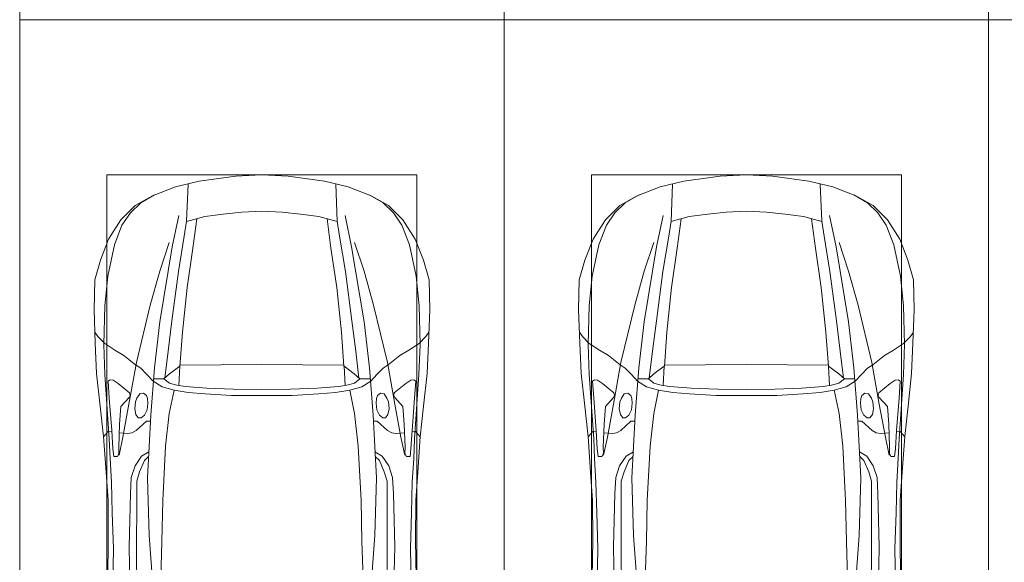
# Model space of a CAD drawing. Header units: millimetres. Extents: x -32229 to 169101, y -13689 to 125138.
# Tile 190 of 202: x 73735 to 78816, y 101550 to 104350. Entities that reach past the tile are written whole.
import ezdxf

# ---------------------------------------------------------------- set-up
doc = ezdxf.new("R2010")
doc.units = ezdxf.units.MM
doc.layers.add('A-DETL-GENF-OTLN', color=7, linetype='Continuous', lineweight=18)
doc.layers.add('C-PRKG-____-OTLN', color=7, linetype='Continuous', lineweight=18)

# ---------------------------------------------------------------- blocks, each defined once
blk = doc.blocks.new('АР_Машиноместо - 5300x2500_С-V8--01 ЭМ')
at = {"layer": 'C-PRKG-____-OTLN', "color": 253, "lineweight": 13, "true_color": 0xaaaaaa}
for p, q in [((2500, 5300), (0, 5300)), ((0, 0), (0, 5300)), ((2500, 0), (2500, 5300))]:
    blk.add_line(p, q, dxfattribs=at)
blk = doc.blocks.new('АР_Машиноместо - 4900x2400_М__5300х2500_-V11--01 ЭМ')
at = {"layer": 'A-DETL-GENF-OTLN', "color": 254, "lineweight": 13, "true_color": 0xd4d4d4}
for p, q in [((483.3, -2571.4), (478, -2290)), ((570.6, -2291.4), (564.4, -2580.5)), ((1929.4, -2291.4), (1935.6, -2580.5)), ((2016.7, -2571.4), (2022, -2290)), ((728.4, -2415.7), (733.8, -2606.7)), ((1771.6, -2415.7), (1766.2, -2606.7)), ((477.8, -2754.7), (483.3, -2571.4)), ((564.4, -2580.5), (571.6, -2853.3)), ((1935.6, -2580.5), (1928.4, -2853.3)), ((2022.2, -2754.7), (2016.7, -2571.4)), ((733.8, -2606.7), (737.8, -2818.3)), ((1766.2, -2606.7), (1762.2, -2818.3)), ((473.9, -2913.7), (477.8, -2754.7)), ((2026.1, -2913.7), (2022.2, -2754.7)), ((737.8, -2818.3), (752.8, -3099)), ((1762.2, -2818.3), (1747.2, -3099)), ((571.6, -2853.3), (575.7, -2937.4)), ((1928.4, -2853.3), (1924.3, -2937.4)), ((466.3, -3036.3), (473.9, -2913.7)), ((575.7, -2937.4), (595.2, -2997.9)), ((1924.3, -2937.4), (1904.8, -2997.9)), ((2033.7, -3036.3), (2026.1, -2913.7)), ((462, -3136.6), (466.3, -3036.3)), ((595.2, -2997.9), (629, -3048.1)), ((629, -3048.1), (666.7, -3069.7)), ((1871, -3048.1), (1833.3, -3069.7)), ((1904.8, -2997.9), (1871, -3048.1)), ((2038, -3136.6), (2033.7, -3036.3)), ((512.5, -3053.2), (532.7, -3145.9)), ((752.8, -3099), (771.7, -3268.5)), ((1747.2, -3099), (1728.3, -3268.5)), ((1987.5, -3053.2), (1967.3, -3145.9)), ((439.5, -3468.5), (462, -3136.6)), ((532.7, -3145.9), (564, -3316.2)), ((1967.3, -3145.9), (1936, -3316.2)), ((2060.5, -3468.5), (2038, -3136.6)), ((771.7, -3268.5), (797.1, -3388.2)), ((1728.3, -3268.5), (1702.9, -3388.2)), ((564, -3316.2), (602.3, -3530.2)), ((1936, -3316.2), (1897.7, -3530.2)), ((797.1, -3388.2), (734.6, -3405.8)), ((870, -3377.1), (797.1, -3388.2)), ((957.1, -3368.9), (870, -3377.1)), ((1093.5, -3360.7), (957.1, -3368.9)), ((1250, -3360.7), (1093.5, -3360.7)), ((1250, -3360.7), (1406.5, -3360.7)), ((1406.5, -3360.7), (1542.9, -3368.9)), ((1542.9, -3368.9), (1630, -3377.1)), ((1630, -3377.1), (1702.9, -3388.2)), ((1702.9, -3388.2), (1765.4, -3405.8)), ((734.6, -3405.8), (688.5, -3435.5)), ((749.1, -3450.8), (765.5, -3589.1)), ((1750.9, -3450.8), (1734.5, -3589.1)), ((1765.4, -3405.8), (1811.5, -3435.5)), ((434.2, -3623.7), (439.5, -3468.5)), ((695.7, -3502.8), (723.2, -3741.5)), ((1804.3, -3502.8), (1776.8, -3741.5)), ((2065.8, -3623.7), (2060.5, -3468.5)), ((602.3, -3530.2), (673.6, -3827.1)), ((1897.7, -3530.2), (1826.4, -3827.1)), ((765.5, -3589.1), (785.7, -3746.6)), ((1734.5, -3589.1), (1714.3, -3746.6)), ((438.6, -3823.4), (434.2, -3623.7)), ((2061.4, -3823.4), (2065.8, -3623.7)), ((723.2, -3741.5), (786.9, -4128.3)), ((785.7, -3746.6), (819.4, -4000.8)), ((1714.3, -3746.6), (1680.6, -4000.8)), ((1776.8, -3741.5), (1713.1, -4128.3)), ((454.7, -3976.8), (438.6, -3823.4)), ((673.6, -3827.1), (722.7, -4001.8)), ((1826.4, -3827.1), (1777.3, -4001.8)), ((2045.3, -3976.8), (2061.4, -3823.4)), ((488.6, -4138.1), (454.7, -3976.8)), ((722.7, -4001.8), (771.7, -4149.8)), ((819.4, -4000.8), (849, -4182.8)), ((1680.6, -4000.8), (1651, -4182.8)), ((1777.3, -4001.8), (1728.3, -4149.8)), ((2011.4, -4138.1), (2045.3, -3976.8)), ((527.8, -4239.8), (488.6, -4138.1)), ((786.9, -4128.3), (821.1, -4289.8)), ((1713.1, -4128.3), (1678.9, -4289.8)), ((1972.2, -4239.8), (2011.4, -4138.1)), ((849, -4182.8), (861.2, -4260.3)), ((1651, -4182.8), (1638.8, -4260.3)), ((571.5, -4303.1), (527.8, -4239.8)), ((1928.5, -4303.1), (1972.2, -4239.8)), ((625, -4354.8), (571.5, -4303.1)), ((1875, -4354.8), (1928.5, -4303.1)), ((696.3, -4395.8), (625, -4354.8)), ((1803.7, -4395.8), (1875, -4354.8))]:
    blk.add_line(p, q, dxfattribs=at)
at = {"layer": 'A-DETL-GENF-OTLN', "color": 253, "lineweight": 13, "true_color": 0xaaaaaa}
for p, q in [((603.5, -2534.3), (606.1, -2314.9)), ((1896.5, -2534.3), (1893.9, -2314.9)), ((456.8, -2613.6), (454.5, -2423.6)), ((684.8, -2406.5), (667.8, -2638.3)), ((1815.2, -2406.5), (1832.2, -2638.3)), ((2043.2, -2613.6), (2045.5, -2423.6)), ((604.4, -2850.8), (603.5, -2534.3)), ((1895.6, -2850.8), (1896.5, -2534.3)), ((456.1, -2818.3), (456.8, -2613.6)), ((667.8, -2638.3), (659.3, -2936)), ((1832.2, -2638.3), (1840.7, -2936)), ((2043.9, -2818.3), (2043.2, -2613.6)), ((446, -2964.8), (456.1, -2818.3)), ((2054, -2964.8), (2043.9, -2818.3)), ((604.4, -2919.4), (604.4, -2850.8)), ((1895.6, -2919.4), (1895.6, -2850.8)), ((618.7, -2966.7), (604.4, -2919.4)), ((659.3, -2936), (676.4, -3260.1)), ((1840.7, -2936), (1823.6, -3260.1)), ((1881.3, -2966.7), (1895.6, -2919.4)), ((432.8, -3149.3), (446, -2964.8)), ((643.6, -3024.6), (618.7, -2966.7)), ((1856.4, -3024.6), (1881.3, -2966.7)), ((2067.2, -3149.3), (2054, -2964.8)), ((485.6, -3046.1), (480.8, -3085)), ((504.5, -3046.6), (485.6, -3046.1)), ((512.2, -3061.4), (504.5, -3046.6)), ((665.1, -3046.1), (643.6, -3024.6)), ((1834.9, -3046.1), (1856.4, -3024.6)), ((1987.8, -3061.4), (1995.5, -3046.6)), ((1995.5, -3046.6), (2014.4, -3046.1)), ((2014.4, -3046.1), (2019.2, -3085)), ((480.8, -3085), (474.8, -3179.9)), ((510.9, -3094.6), (512.2, -3061.4)), ((515.3, -3213.7), (510.9, -3094.6)), ((1984.7, -3213.7), (1989.1, -3094.6)), ((1989.1, -3094.6), (1987.8, -3061.4)), ((2019.2, -3085), (2025.2, -3179.9)), ((415.7, -3305.9), (432.8, -3149.3)), ((456.9, -3174.2), (432.9, -3148.3)), ((2043.1, -3174.2), (2067.1, -3148.3)), ((2084.3, -3305.9), (2067.1, -3148.3)), ((475.2, -3173.5), (456.9, -3174.2)), ((474.8, -3179.9), (462.2, -3347.3)), ((558.4, -3165.4), (513.6, -3168)), ((579.5, -3167.7), (558.4, -3165.4)), ((601.7, -3179.4), (579.5, -3167.7)), ((654.5, -3228.1), (601.7, -3179.4)), ((1845.5, -3228.1), (1898.3, -3179.4)), ((1898.3, -3179.4), (1920.5, -3167.7)), ((1920.5, -3167.7), (1941.6, -3165.4)), ((1941.6, -3165.4), (1986.4, -3168)), ((2024.8, -3173.5), (2043.1, -3174.2)), ((2025.2, -3179.9), (2037.8, -3347.3)), ((522.2, -3303.2), (515.3, -3213.7)), ((612.1, -3245.7), (599.8, -3262.3)), ((626.8, -3246.1), (612.1, -3245.7)), ((643.2, -3259.9), (626.8, -3246.1)), ((674.6, -3227.6), (654.5, -3228.1)), ((1825.4, -3227.6), (1845.5, -3228.1)), ((1856.8, -3259.9), (1873.2, -3246.1)), ((1873.2, -3246.1), (1887.9, -3245.7)), ((1887.9, -3245.7), (1900.2, -3262.3)), ((1977.8, -3303.2), (1984.7, -3213.7)), ((599.8, -3262.3), (593.6, -3292.5)), ((593.6, -3292.5), (597.1, -3327.4)), ((657.2, -3286.3), (643.2, -3259.9)), ((661.1, -3321.2), (657.2, -3286.3)), ((676.4, -3260.1), (695.7, -3502.8)), ((1823.6, -3260.1), (1804.3, -3502.8)), ((1838.9, -3321.2), (1842.8, -3286.3)), ((1842.8, -3286.3), (1856.8, -3259.9)), ((1900.2, -3262.3), (1906.4, -3292.5)), ((1906.4, -3292.5), (1902.9, -3327.4)), ((397.1, -3474.2), (415.7, -3305.9)), ((462.2, -3347.3), (456.6, -3434.5)), ((564.6, -3349.7), (522.2, -3303.2)), ((569.7, -3360.7), (564.6, -3349.7)), ((597.1, -3327.4), (605.2, -3346.8)), ((605.2, -3346.8), (620, -3369.3)), ((654.1, -3360.7), (658.7, -3344.5)), ((658.7, -3344.5), (661.1, -3321.2)), ((1841.3, -3344.5), (1838.9, -3321.2)), ((1845.9, -3360.7), (1841.3, -3344.5)), ((1894.8, -3346.8), (1880, -3369.3)), ((1902.9, -3327.4), (1894.8, -3346.8)), ((1930.3, -3360.7), (1935.4, -3349.7)), ((1935.4, -3349.7), (1977.8, -3303.2)), ((2037.8, -3347.3), (2043.4, -3434.5)), ((2102.9, -3474.2), (2084.3, -3305.9)), ((508, -3422.8), (566.8, -3375.1)), ((566.8, -3375.1), (569.7, -3360.7)), ((620, -3369.3), (638.7, -3372.5)), ((638.7, -3372.5), (654.1, -3360.7)), ((965.3, -3397.8), (853.3, -3407.2)), ((1102.5, -3394.3), (965.3, -3397.8)), ((1250, -3391.3), (1102.5, -3394.3)), ((1250, -3391.3), (1397.5, -3394.3)), ((1397.5, -3394.3), (1534.7, -3397.8)), ((1534.7, -3397.8), (1646.7, -3407.2)), ((1861.3, -3372.5), (1845.9, -3360.7)), ((1880, -3369.3), (1861.3, -3372.5)), ((1933.2, -3375.1), (1930.3, -3360.7)), ((1992, -3422.8), (1933.2, -3375.1)), ((456.6, -3434.5), (466.2, -3441.1)), ((466.2, -3441.1), (481.5, -3439.1)), ((481.5, -3439.1), (508, -3422.8)), ((690.2, -3433.7), (654.7, -3470.4)), ((744.1, -3447.2), (691.3, -3447.2)), ((773, -3424.2), (744.1, -3447.2)), ((744.3, -3447), (773.2, -3472.4)), ((811.1, -3414.8), (773, -3424.2)), ((853.3, -3407.2), (811.1, -3414.8)), ((825.6, -3512.1), (821, -3413)), ((1646.7, -3407.2), (1688.9, -3414.8)), ((1674.4, -3512.1), (1679, -3413)), ((1688.9, -3414.8), (1727, -3424.2)), ((1755.7, -3447), (1726.8, -3472.4)), ((1727, -3424.2), (1755.7, -3447)), ((1755.7, -3447.2), (1808.7, -3447.2)), ((1809.8, -3433.7), (1845.3, -3470.4)), ((2018.5, -3439.1), (1992, -3422.8)), ((2033.8, -3441.1), (2018.5, -3439.1)), ((2043.4, -3434.5), (2033.8, -3441.1)), ((390.2, -3630), (397.1, -3474.2)), ((624.9, -3501.2), (598.3, -3518.6)), ((654.7, -3470.4), (624.9, -3501.2)), ((773.2, -3472.4), (825.6, -3512.1)), ((1726.8, -3472.4), (1674.4, -3512.1)), ((1845.3, -3470.4), (1875.1, -3501.2)), ((1875.1, -3501.2), (1901.7, -3518.6)), ((2109.8, -3630), (2102.9, -3474.2)), ((598.3, -3518.6), (537.9, -3567)), ((840.1, -3687.8), (826.6, -3509.6)), ((1250, -3520.1), (827.2, -3517.2)), ((1250, -3520.1), (1672.8, -3517.2)), ((1659.9, -3687.8), (1673.4, -3509.6)), ((1901.7, -3518.6), (1962.1, -3567)), ((491.4, -3594.2), (438.6, -3629.8)), ((537.9, -3567), (491.4, -3594.2)), ((1962.1, -3567), (2008.6, -3594.2)), ((2008.6, -3594.2), (2061.4, -3629.8)), ((384, -3802.9), (390.2, -3630)), ((438.6, -3629.8), (403.8, -3665.5)), ((2061.4, -3629.8), (2096.2, -3665.5)), ((2116, -3802.9), (2109.8, -3630)), ((403.8, -3665.5), (388.1, -3688.4)), ((863.9, -3917.5), (840.1, -3687.8)), ((1636.1, -3917.5), (1659.9, -3687.8)), ((2096.2, -3665.5), (2111.9, -3688.4)), ((387.4, -3958.4), (384, -3802.9)), ((2112.6, -3958.4), (2116, -3802.9)), ((416.4, -4059.2), (387.4, -3958.4)), ((893.6, -4121.6), (863.9, -3917.5)), ((1606.4, -4121.6), (1636.1, -3917.5)), ((2083.6, -4059.2), (2112.6, -3958.4)), ((458.6, -4167), (416.4, -4059.2)), ((2041.4, -4167), (2083.6, -4059.2)), ((914, -4272.5), (893.6, -4121.6)), ((1586, -4272.5), (1606.4, -4121.6)), ((522.5, -4267.9), (458.6, -4167)), ((1977.5, -4267.9), (2041.4, -4167)), ((596.3, -4340.6), (522.5, -4267.9)), ((955.5, -4283.9), (861, -4259.4)), ((861.2, -4260.3), (869.3, -4451.1)), ((1544.5, -4283.9), (1639, -4259.4)), ((1638.8, -4260.3), (1630.7, -4451.1)), ((1903.7, -4340.6), (1977.5, -4267.9)), ((1050.4, -4297.3), (955.5, -4283.9)), ((1146, -4306.7), (1050.4, -4297.3)), ((1250, -4312), (1146, -4306.7)), ((1250, -4312), (1354, -4306.7)), ((1354, -4306.7), (1449.6, -4297.3)), ((1449.6, -4297.3), (1544.5, -4283.9)), ((686, -4391.6), (596.3, -4340.6)), ((1814, -4391.6), (1903.7, -4340.6)), ((804.4, -4436.7), (686, -4391.6)), ((1695.6, -4436.7), (1814, -4391.6)), ((927, -4466.6), (804.4, -4436.7)), ((1114.6, -4493), (927, -4466.6)), ((1385.4, -4493), (1573, -4466.6)), ((1573, -4466.6), (1695.6, -4436.7)), ((1250, -4500), (1114.6, -4493)), ((1250, -4500), (1385.4, -4493))]:
    blk.add_line(p, q, dxfattribs=at)
at = {"layer": 'C-PRKG-____-OTLN', "color": 253, "lineweight": 13, "true_color": 0xaaaaaa}
for p, q in [((0, 0), (0, -5300)), ((2500, 0), (2500, -5300)), ((450, -800), (450, -4500)), ((2050, -800), (2050, -4500)), ((450, -4500), (2050, -4500)), ((2500, -5300), (0, -5300))]:
    blk.add_line(p, q, dxfattribs=at)
blk = doc.blocks.new('АР_Машиноместо - 5300x2500_С-V10--01 ЭМ')
at = {"layer": 'C-PRKG-____-OTLN', "color": 253, "lineweight": 13, "true_color": 0xaaaaaa}
for p, q in [((0, 0), (0, -5300)), ((2500, 0), (2500, -5300)), ((2500, -5300), (0, -5300))]:
    blk.add_line(p, q, dxfattribs=at)
blk = doc.blocks.new('АР_Машиноместо - 4900x2400_М__5300х2500_-3113489--01 ЭМ')
at = {"layer": 'A-DETL-GENF-OTLN', "color": 253, "lineweight": 13, "true_color": 0xaaaaaa}
for p, q in [((1114.6, 4493), (927, 4466.6)), ((1250, 4500), (1114.6, 4493)), ((1250, 4500), (1385.4, 4493)), ((1385.4, 4493), (1573, 4466.6)), ((804.4, 4436.7), (686, 4391.6)), ((927, 4466.6), (804.4, 4436.7)), ((861.2, 4260.3), (869.3, 4451.1)), ((1573, 4466.6), (1695.6, 4436.7)), ((1638.8, 4260.3), (1630.7, 4451.1)), ((1695.6, 4436.7), (1814, 4391.6)), ((686, 4391.6), (596.3, 4340.6)), ((1814, 4391.6), (1903.7, 4340.6)), ((596.3, 4340.6), (522.5, 4267.9)), ((1903.7, 4340.6), (1977.5, 4267.9)), ((955.5, 4283.9), (861, 4259.4)), ((914, 4272.5), (893.6, 4121.6)), ((1050.4, 4297.3), (955.5, 4283.9)), ((1146, 4306.7), (1050.4, 4297.3)), ((1250, 4312), (1146, 4306.7)), ((1250, 4312), (1354, 4306.7)), ((1354, 4306.7), (1449.6, 4297.3)), ((1449.6, 4297.3), (1544.5, 4283.9)), ((1544.5, 4283.9), (1639, 4259.4)), ((1586, 4272.5), (1606.4, 4121.6)), ((522.5, 4267.9), (458.6, 4167)), ((1977.5, 4267.9), (2041.4, 4167)), ((458.6, 4167), (416.4, 4059.2)), ((2041.4, 4167), (2083.6, 4059.2)), ((893.6, 4121.6), (863.9, 3917.5)), ((1606.4, 4121.6), (1636.1, 3917.5)), ((416.4, 4059.2), (387.4, 3958.4)), ((2083.6, 4059.2), (2112.6, 3958.4)), ((387.4, 3958.4), (384, 3802.9)), ((863.9, 3917.5), (840.1, 3687.8)), ((1636.1, 3917.5), (1659.9, 3687.8)), ((2112.6, 3958.4), (2116, 3802.9)), ((384, 3802.9), (390.2, 3630)), ((2116, 3802.9), (2109.8, 3630)), ((403.8, 3665.5), (388.1, 3688.4)), ((438.6, 3629.8), (403.8, 3665.5)), ((840.1, 3687.8), (826.6, 3509.6)), ((1659.9, 3687.8), (1673.4, 3509.6)), ((2061.4, 3629.8), (2096.2, 3665.5)), ((2096.2, 3665.5), (2111.9, 3688.4)), ((390.2, 3630), (397.1, 3474.2)), ((491.4, 3594.2), (438.6, 3629.8)), ((2008.6, 3594.2), (2061.4, 3629.8)), ((2109.8, 3630), (2102.9, 3474.2)), ((537.9, 3567), (491.4, 3594.2)), ((598.3, 3518.6), (537.9, 3567)), ((1901.7, 3518.6), (1962.1, 3567)), ((1962.1, 3567), (2008.6, 3594.2)), ((624.9, 3501.2), (598.3, 3518.6)), ((773.2, 3472.4), (825.6, 3512.1)), ((825.6, 3512.1), (821, 3413)), ((1250, 3520.1), (827.2, 3517.2)), ((1250, 3520.1), (1672.8, 3517.2)), ((1674.4, 3512.1), (1679, 3413)), ((1726.8, 3472.4), (1674.4, 3512.1)), ((1875.1, 3501.2), (1901.7, 3518.6)), ((397.1, 3474.2), (415.7, 3305.9)), ((654.7, 3470.4), (624.9, 3501.2)), ((690.2, 3433.7), (654.7, 3470.4)), ((676.4, 3260.1), (695.7, 3502.8)), ((744.3, 3447), (773.2, 3472.4)), ((1755.7, 3447), (1726.8, 3472.4)), ((1823.6, 3260.1), (1804.3, 3502.8)), ((1809.8, 3433.7), (1845.3, 3470.4)), ((1845.3, 3470.4), (1875.1, 3501.2)), ((2102.9, 3474.2), (2084.3, 3305.9)), ((456.6, 3434.5), (466.2, 3441.1)), ((462.2, 3347.3), (456.6, 3434.5)), ((466.2, 3441.1), (481.5, 3439.1)), ((481.5, 3439.1), (508, 3422.8)), ((508, 3422.8), (566.8, 3375.1)), ((744.1, 3447.2), (691.3, 3447.2)), ((773, 3424.2), (744.1, 3447.2)), ((811.1, 3414.8), (773, 3424.2)), ((853.3, 3407.2), (811.1, 3414.8)), ((965.3, 3397.8), (853.3, 3407.2)), ((1534.7, 3397.8), (1646.7, 3407.2)), ((1646.7, 3407.2), (1688.9, 3414.8)), ((1688.9, 3414.8), (1727, 3424.2)), ((1727, 3424.2), (1755.7, 3447)), ((1755.7, 3447.2), (1808.7, 3447.2)), ((1992, 3422.8), (1933.2, 3375.1)), ((2018.5, 3439.1), (1992, 3422.8)), ((2033.8, 3441.1), (2018.5, 3439.1)), ((2043.4, 3434.5), (2033.8, 3441.1)), ((2037.8, 3347.3), (2043.4, 3434.5)), ((569.7, 3360.7), (564.6, 3349.7)), ((566.8, 3375.1), (569.7, 3360.7)), ((605.2, 3346.8), (620, 3369.3)), ((620, 3369.3), (638.7, 3372.5)), ((638.7, 3372.5), (654.1, 3360.7)), ((654.1, 3360.7), (658.7, 3344.5)), ((1102.5, 3394.3), (965.3, 3397.8)), ((1250, 3391.3), (1102.5, 3394.3)), ((1250, 3391.3), (1397.5, 3394.3)), ((1397.5, 3394.3), (1534.7, 3397.8)), ((1845.9, 3360.7), (1841.3, 3344.5)), ((1861.3, 3372.5), (1845.9, 3360.7)), ((1880, 3369.3), (1861.3, 3372.5)), ((1894.8, 3346.8), (1880, 3369.3)), ((1933.2, 3375.1), (1930.3, 3360.7)), ((1930.3, 3360.7), (1935.4, 3349.7)), ((415.7, 3305.9), (432.8, 3149.3)), ((474.8, 3179.9), (462.2, 3347.3)), ((522.2, 3303.2), (515.3, 3213.7)), ((564.6, 3349.7), (522.2, 3303.2)), ((593.6, 3292.5), (597.1, 3327.4)), ((597.1, 3327.4), (605.2, 3346.8)), ((661.1, 3321.2), (657.2, 3286.3)), ((658.7, 3344.5), (661.1, 3321.2)), ((1841.3, 3344.5), (1838.9, 3321.2)), ((1838.9, 3321.2), (1842.8, 3286.3)), ((1902.9, 3327.4), (1894.8, 3346.8)), ((1906.4, 3292.5), (1902.9, 3327.4)), ((1935.4, 3349.7), (1977.8, 3303.2)), ((1977.8, 3303.2), (1984.7, 3213.7)), ((2025.2, 3179.9), (2037.8, 3347.3)), ((2084.3, 3305.9), (2067.1, 3148.3)), ((599.8, 3262.3), (593.6, 3292.5)), ((612.1, 3245.7), (599.8, 3262.3)), ((643.2, 3259.9), (626.8, 3246.1)), ((657.2, 3286.3), (643.2, 3259.9)), ((659.3, 2936), (676.4, 3260.1)), ((1840.7, 2936), (1823.6, 3260.1)), ((1842.8, 3286.3), (1856.8, 3259.9)), ((1856.8, 3259.9), (1873.2, 3246.1)), ((1887.9, 3245.7), (1900.2, 3262.3)), ((1900.2, 3262.3), (1906.4, 3292.5)), ((515.3, 3213.7), (510.9, 3094.6)), ((654.5, 3228.1), (601.7, 3179.4)), ((626.8, 3246.1), (612.1, 3245.7)), ((674.6, 3227.6), (654.5, 3228.1)), ((1825.4, 3227.6), (1845.5, 3228.1)), ((1845.5, 3228.1), (1898.3, 3179.4)), ((1873.2, 3246.1), (1887.9, 3245.7)), ((1984.7, 3213.7), (1989.1, 3094.6)), ((456.9, 3174.2), (432.9, 3148.3)), ((475.2, 3173.5), (456.9, 3174.2)), ((480.8, 3085), (474.8, 3179.9)), ((558.4, 3165.4), (513.6, 3168)), ((579.5, 3167.7), (558.4, 3165.4)), ((601.7, 3179.4), (579.5, 3167.7)), ((1898.3, 3179.4), (1920.5, 3167.7)), ((1920.5, 3167.7), (1941.6, 3165.4)), ((1941.6, 3165.4), (1986.4, 3168)), ((2019.2, 3085), (2025.2, 3179.9)), ((2024.8, 3173.5), (2043.1, 3174.2)), ((2043.1, 3174.2), (2067.1, 3148.3)), ((432.8, 3149.3), (446, 2964.8)), ((2067.2, 3149.3), (2054, 2964.8)), ((485.6, 3046.1), (480.8, 3085)), ((512.2, 3061.4), (504.5, 3046.6)), ((510.9, 3094.6), (512.2, 3061.4)), ((1989.1, 3094.6), (1987.8, 3061.4)), ((1987.8, 3061.4), (1995.5, 3046.6)), ((2014.4, 3046.1), (2019.2, 3085)), ((504.5, 3046.6), (485.6, 3046.1)), ((643.6, 3024.6), (618.7, 2966.7)), ((665.1, 3046.1), (643.6, 3024.6)), ((1834.9, 3046.1), (1856.4, 3024.6)), ((1856.4, 3024.6), (1881.3, 2966.7)), ((1995.5, 3046.6), (2014.4, 3046.1)), ((446, 2964.8), (456.1, 2818.3)), ((618.7, 2966.7), (604.4, 2919.4)), ((1881.3, 2966.7), (1895.6, 2919.4)), ((2054, 2964.8), (2043.9, 2818.3)), ((604.4, 2919.4), (604.4, 2850.8)), ((667.8, 2638.3), (659.3, 2936)), ((1832.2, 2638.3), (1840.7, 2936)), ((1895.6, 2919.4), (1895.6, 2850.8)), ((604.4, 2850.8), (603.5, 2534.3)), ((1895.6, 2850.8), (1896.5, 2534.3)), ((456.1, 2818.3), (456.8, 2613.6)), ((2043.9, 2818.3), (2043.2, 2613.6)), ((456.8, 2613.6), (454.5, 2423.6)), ((684.8, 2406.5), (667.8, 2638.3)), ((1815.2, 2406.5), (1832.2, 2638.3)), ((2043.2, 2613.6), (2045.5, 2423.6)), ((603.5, 2534.3), (606.1, 2314.9)), ((1896.5, 2534.3), (1893.9, 2314.9))]:
    blk.add_line(p, q, dxfattribs=at)
at = {"layer": 'A-DETL-GENF-OTLN', "color": 254, "lineweight": 13, "true_color": 0xd4d4d4}
for p, q in [((696.3, 4395.8), (625, 4354.8)), ((1803.7, 4395.8), (1875, 4354.8)), ((625, 4354.8), (571.5, 4303.1)), ((1875, 4354.8), (1928.5, 4303.1)), ((571.5, 4303.1), (527.8, 4239.8)), ((786.9, 4128.3), (821.1, 4289.8)), ((1713.1, 4128.3), (1678.9, 4289.8)), ((1928.5, 4303.1), (1972.2, 4239.8)), ((527.8, 4239.8), (488.6, 4138.1)), ((849, 4182.8), (861.2, 4260.3)), ((1651, 4182.8), (1638.8, 4260.3)), ((1972.2, 4239.8), (2011.4, 4138.1)), ((819.4, 4000.8), (849, 4182.8)), ((1680.6, 4000.8), (1651, 4182.8)), ((488.6, 4138.1), (454.7, 3976.8)), ((722.7, 4001.8), (771.7, 4149.8)), ((723.2, 3741.5), (786.9, 4128.3)), ((1776.8, 3741.5), (1713.1, 4128.3)), ((1777.3, 4001.8), (1728.3, 4149.8)), ((2011.4, 4138.1), (2045.3, 3976.8)), ((454.7, 3976.8), (438.6, 3823.4)), ((673.6, 3827.1), (722.7, 4001.8)), ((785.7, 3746.6), (819.4, 4000.8)), ((1714.3, 3746.6), (1680.6, 4000.8)), ((1826.4, 3827.1), (1777.3, 4001.8)), ((2045.3, 3976.8), (2061.4, 3823.4)), ((438.6, 3823.4), (434.2, 3623.7)), ((602.3, 3530.2), (673.6, 3827.1)), ((1897.7, 3530.2), (1826.4, 3827.1)), ((2061.4, 3823.4), (2065.8, 3623.7)), ((695.7, 3502.8), (723.2, 3741.5)), ((765.5, 3589.1), (785.7, 3746.6)), ((1734.5, 3589.1), (1714.3, 3746.6)), ((1804.3, 3502.8), (1776.8, 3741.5)), ((434.2, 3623.7), (439.5, 3468.5)), ((2065.8, 3623.7), (2060.5, 3468.5)), ((749.1, 3450.8), (765.5, 3589.1)), ((1750.9, 3450.8), (1734.5, 3589.1)), ((564, 3316.2), (602.3, 3530.2)), ((1936, 3316.2), (1897.7, 3530.2)), ((439.5, 3468.5), (462, 3136.6)), ((2060.5, 3468.5), (2038, 3136.6)), ((734.6, 3405.8), (688.5, 3435.5)), ((797.1, 3388.2), (734.6, 3405.8)), ((1702.9, 3388.2), (1765.4, 3405.8)), ((1765.4, 3405.8), (1811.5, 3435.5)), ((771.7, 3268.5), (797.1, 3388.2)), ((870, 3377.1), (797.1, 3388.2)), ((957.1, 3368.9), (870, 3377.1)), ((1093.5, 3360.7), (957.1, 3368.9)), ((1250, 3360.7), (1093.5, 3360.7)), ((1250, 3360.7), (1406.5, 3360.7)), ((1406.5, 3360.7), (1542.9, 3368.9)), ((1542.9, 3368.9), (1630, 3377.1)), ((1630, 3377.1), (1702.9, 3388.2)), ((1728.3, 3268.5), (1702.9, 3388.2)), ((532.7, 3145.9), (564, 3316.2)), ((1967.3, 3145.9), (1936, 3316.2)), ((752.8, 3099), (771.7, 3268.5)), ((1747.2, 3099), (1728.3, 3268.5)), ((462, 3136.6), (466.3, 3036.3)), ((512.5, 3053.2), (532.7, 3145.9)), ((1987.5, 3053.2), (1967.3, 3145.9)), ((2038, 3136.6), (2033.7, 3036.3)), ((629, 3048.1), (666.7, 3069.7)), ((737.8, 2818.3), (752.8, 3099)), ((1762.2, 2818.3), (1747.2, 3099)), ((1871, 3048.1), (1833.3, 3069.7)), ((466.3, 3036.3), (473.9, 2913.7)), ((575.7, 2937.4), (595.2, 2997.9)), ((595.2, 2997.9), (629, 3048.1)), ((1904.8, 2997.9), (1871, 3048.1)), ((1924.3, 2937.4), (1904.8, 2997.9)), ((2033.7, 3036.3), (2026.1, 2913.7)), ((473.9, 2913.7), (477.8, 2754.7)), ((571.6, 2853.3), (575.7, 2937.4)), ((1928.4, 2853.3), (1924.3, 2937.4)), ((2026.1, 2913.7), (2022.2, 2754.7)), ((564.4, 2580.5), (571.6, 2853.3)), ((1935.6, 2580.5), (1928.4, 2853.3)), ((733.8, 2606.7), (737.8, 2818.3)), ((1766.2, 2606.7), (1762.2, 2818.3)), ((477.8, 2754.7), (483.3, 2571.4)), ((2022.2, 2754.7), (2016.7, 2571.4)), ((728.4, 2415.7), (733.8, 2606.7)), ((1771.6, 2415.7), (1766.2, 2606.7)), ((483.3, 2571.4), (478, 2290)), ((570.6, 2291.4), (564.4, 2580.5)), ((1929.4, 2291.4), (1935.6, 2580.5)), ((2016.7, 2571.4), (2022, 2290))]:
    blk.add_line(p, q, dxfattribs=at)
at = {"layer": 'C-PRKG-____-OTLN', "color": 253, "lineweight": 13, "true_color": 0xaaaaaa}
for p, q in [((2500, 5300), (0, 5300)), ((0, 0), (0, 5300)), ((2500, 0), (2500, 5300)), ((450, 4500), (2050, 4500)), ((450, 800), (450, 4500)), ((2050, 800), (2050, 4500))]:
    blk.add_line(p, q, dxfattribs=at)
blk = doc.blocks.new('Наметкина 10_РД_АР_П_отсоединено_rvt-1--01 ЭМ')
at = {"layer": 'C-PRKG-____-OTLN', "color": 253, "lineweight": 13, "true_color": 0xaaaaaa}
for name, p in [('АР_Машиноместо - 5300x2500_С-V10--01 ЭМ', (73735.3, 109650)), ('АР_Машиноместо - 4900x2400_М__5300х2500_-3113489--01 ЭМ', (73735.3, 99050)), ('АР_Машиноместо - 4900x2400_М__5300х2500_-3113489--01 ЭМ', (78735.3, 99050))]:
    blk.add_blockref(name, p, dxfattribs=at)
at = {"layer": 'C-PRKG-____-OTLN', "color": 253, "lineweight": 13, "true_color": 0xaaaaaa, "rotation": 180}
for name, p in [('АР_Машиноместо - 5300x2500_С-V8--01 ЭМ', (78735.3, 109650)), ('АР_Машиноместо - 4900x2400_М__5300х2500_-V11--01 ЭМ', (78735.3, 99050))]:
    blk.add_blockref(name, p, dxfattribs=at)

msp = doc.modelspace()

# ---------------------------------------------------------------- block references
at = {"lineweight": 5}
msp.add_blockref('Наметкина 10_РД_АР_П_отсоединено_rvt-1--01 ЭМ', (0, 0), dxfattribs=at)

doc.saveas('drawing.dxf')
